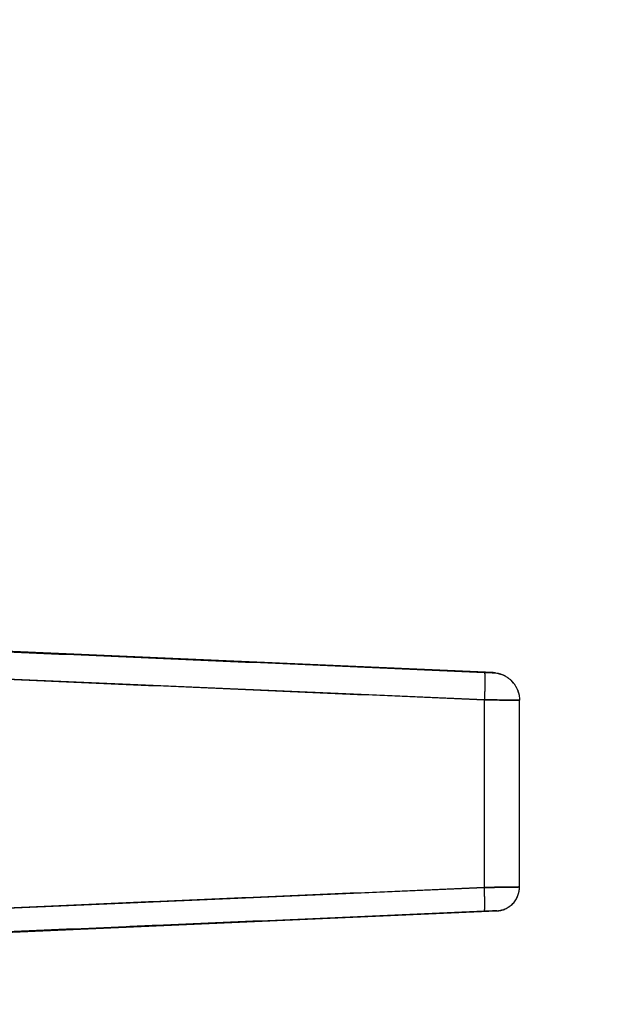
# Model space of a CAD drawing. Header units: millimetres. Extents: x 18 to 610, y -123 to 280.
# Tile 78 of 87: x 462 to 478, y 226 to 253. Entities that reach past the tile are written whole.
import ezdxf

# ---------------------------------------------------------------- set-up
doc = ezdxf.new("R2010")
doc.units = ezdxf.units.MM
doc.linetypes.add('SOLID', pattern=[0])
doc.styles.add('Arial', font='Arial.ttf', dxfattribs={"height": 5})
doc.dimstyles.get("Standard").update_dxf_attribs({"dimtxt": 5, "dimasz": 5, "dimexe": 0.18, "dimexo": 0.0625, "dimgap": 0.09, "dimtad": 0, "dimtih": 1, "dimtoh": 1, "dimdec": 4, "dimzin": 0, "dimdsep": 46, "dimtxsty": 'Arial', "dimcen": 0.09, "dimadec": 0, "dimazin": 0, "dimtfac": 1, "dimtdec": 4, "dimtofl": 0, "dimtmove": 0, "dimatfit": 3, "dimfxl": 0, "dimtolj": 1, "dimtzin": 0, "dimarcsym": 0})

# ---------------------------------------------------------------- blocks, each defined once
blk = doc.blocks.new('*D8')
at = {"color": 0, "lineweight": -2}
for p, q in [((450.688, 244.405), (450.688, 273.002)), ((582.688, 221.386), (582.688, 273.002)), ((455.688, 271.602), (577.688, 271.602))]:
    blk.add_line(p, q, dxfattribs=at)
at = {"color": 0}
for points in [[(455.688, 272.435), (455.688, 270.768), (450.688, 271.602)], [(577.688, 270.768), (577.688, 272.435), (582.688, 271.602)]]:
    blk.add_solid(points, dxfattribs=at)
at = {"layer": 'Defpoints', "color": 0}
for p in [(582.688, 271.602), (450.688, 244.405), (582.688, 221.386)]:
    blk.add_point(p, dxfattribs=at)
at = {"color": 0, "lineweight": 9, "insert": (516.688, 276.654), "char_height": 5, "attachment_point": 5, "style": 'Arial'}
blk.add_mtext('\\A1;132.0', dxfattribs=at)
blk = doc.blocks.new('BlockOfViews_5')
at = {"linetype": 'SOLID', "lineweight": 30}
for p, q in [((474.97, 235.427, -4.51), (457.588, 236.186, -4.51)), ((474.731, 234.686, -1.968), (461.727, 235.245, -1.4)), ((475.036, 235.42, -2.965), (474.97, 235.427, -4.51)), ((475.303, 235.331, -2.965), (475.237, 235.366, -4.51)), ((475.529, 235.138, -2.966), (475.479, 235.197, -4.51)), ((475.638, 234.948, -4.51), (475.638, 234.943, -4.482)), ((475.66, 234.877, -2.967), (475.638, 234.948, -4.51)), ((474.731, 229.574, -1.968), (474.731, 234.686, -1.968)), ((475.688, 229.588, -2.967), (475.688, 234.676, -2.967)), ((475.688, 229.586, -4.51), (475.687, 229.586, -4.509)), ((461.727, 229.015, -1.4), (474.731, 229.574, -1.968)), ((475.46, 229.094, -2.966), (475.507, 229.136, -4.51)), ((457.888, 228.186, -4.51), (475.066, 228.936, -4.51)), ((475.067, 228.939, -2.969), (475.066, 228.939, -2.965))]:
    blk.add_line(p, q, dxfattribs=at)
for points, knots in [([(461.726, 235.995, -2.143), (463.894, 235.903, -2.239), (468.229, 235.717, -2.43), (472.564, 235.529, -2.62), (474.731, 235.435, -2.715)], [0, 0, 0, 0, 6.514585, 13.028925, 13.028925, 13.028925, 13.028925]), ([(461.727, 235.245, -1.4), (463.895, 235.154, -1.495), (468.229, 234.968, -1.684), (472.564, 234.78, -1.873), (474.731, 234.686, -1.968)], [0, 0, 0, 0, 6.514585, 13.028925, 13.028925, 13.028925, 13.028925]), ([(474.731, 235.435, -2.715), (474.738, 235.435, -2.715), (474.744, 235.434, -2.716), (474.758, 235.434, -2.717), (474.764, 235.434, -2.719), (474.777, 235.433, -2.721), (474.784, 235.433, -2.723), (474.797, 235.432, -2.727), (474.803, 235.432, -2.729), (474.815, 235.431, -2.734), (474.822, 235.431, -2.736), (474.834, 235.431, -2.742), (474.84, 235.43, -2.745), (474.851, 235.43, -2.752), (474.857, 235.43, -2.756), (474.868, 235.429, -2.763), (474.873, 235.429, -2.767), (474.884, 235.429, -2.776), (474.889, 235.428, -2.78), (474.898, 235.428, -2.789), (474.903, 235.428, -2.794), (474.912, 235.427, -2.804), (474.916, 235.427, -2.809), (474.924, 235.427, -2.82), (474.928, 235.427, -2.826), (474.935, 235.427, -2.837), (474.938, 235.426, -2.843), (474.945, 235.426, -2.855), (474.947, 235.426, -2.861), (474.953, 235.426, -2.873), (474.955, 235.426, -2.88), (474.959, 235.426, -2.892), (474.961, 235.426, -2.899), (474.964, 235.425, -2.912), (474.966, 235.425, -2.918), (474.968, 235.425, -2.932), (474.969, 235.425, -2.938), (474.97, 235.425, -2.952), (474.97, 235.425, -2.958), (474.97, 235.425, -2.965)], [0, 0, 0, 0, 0.019912, 0.019912, 0.0398239, 0.0398239, 0.0597359, 0.0597359, 0.0796479, 0.0796479, 0.0995599, 0.0995599, 0.1194718, 0.1194718, 0.1393838, 0.1393838, 0.1592958, 0.1592958, 0.1792077, 0.1792077, 0.1991197, 0.1991197, 0.2190317, 0.2190317, 0.2389437, 0.2389437, 0.2588556, 0.2588556, 0.2787676, 0.2787676, 0.2986796, 0.2986796, 0.3185915, 0.3185915, 0.3385035, 0.3385035, 0.3584155, 0.3584155, 0.3783275, 0.3783275, 0.3783275, 0.3783275]), ([(474.731, 235.435, -2.715), (474.747, 235.434, -2.716), (474.771, 235.433, -2.719), (474.801, 235.432, -2.728), (474.824, 235.431, -2.737), (474.845, 235.43, -2.748), (474.865, 235.429, -2.76), (474.884, 235.429, -2.775), (474.901, 235.428, -2.792), (474.917, 235.427, -2.81), (474.931, 235.427, -2.829), (474.943, 235.426, -2.85), (474.953, 235.426, -2.872), (474.96, 235.426, -2.894), (474.968, 235.425, -2.925), (474.97, 235.425, -2.949), (474.97, 235.425, -2.965)], [0, 0, 0, 0, 0.128935, 0.193358, 0.257756, 0.322129, 0.386482, 0.450816, 0.515132, 0.57944, 0.643736, 0.708021, 0.772299, 0.836571, 0.900838, 1.029368, 1.029368, 1.029368, 1.029368]), ([(474.97, 235.425, -2.965), (474.97, 235.425, -2.992), (474.97, 235.425, -3.019), (474.97, 235.426, -3.073), (474.97, 235.426, -3.101), (474.97, 235.426, -3.155), (474.97, 235.426, -3.182), (474.97, 235.426, -3.236), (474.97, 235.426, -3.263), (474.97, 235.426, -3.317), (474.97, 235.426, -3.344), (474.97, 235.426, -3.399), (474.97, 235.426, -3.426), (474.97, 235.427, -3.48), (474.97, 235.427, -3.507), (474.97, 235.427, -3.561), (474.97, 235.427, -3.588), (474.97, 235.427, -3.643), (474.97, 235.427, -3.67), (474.97, 235.427, -3.724), (474.97, 235.427, -3.751), (474.97, 235.427, -3.805), (474.97, 235.427, -3.832), (474.97, 235.427, -3.887), (474.97, 235.427, -3.914), (474.97, 235.427, -3.968), (474.97, 235.427, -3.995), (474.97, 235.427, -4.049), (474.97, 235.427, -4.076), (474.97, 235.427, -4.13), (474.97, 235.427, -4.158), (474.97, 235.427, -4.212), (474.97, 235.427, -4.239), (474.97, 235.427, -4.293), (474.97, 235.427, -4.32), (474.97, 235.427, -4.374), (474.97, 235.427, -4.401), (474.97, 235.427, -4.456), (474.97, 235.427, -4.483), (474.97, 235.427, -4.51)], [0, 0, 0, 0, 0.0061437, 0.0061437, 0.0122874, 0.0122874, 0.0184311, 0.0184311, 0.0245748, 0.0245748, 0.0307185, 0.0307185, 0.0368621, 0.0368621, 0.0430058, 0.0430058, 0.0491495, 0.0491495, 0.0552932, 0.0552932, 0.0614369, 0.0614369, 0.0675806, 0.0675806, 0.0737243, 0.0737243, 0.079868, 0.079868, 0.0860117, 0.0860117, 0.0921554, 0.0921554, 0.098299, 0.098299, 0.1044427, 0.1044427, 0.1105864, 0.1105864, 0.1167301, 0.1167301, 0.1167301, 0.1167301]), ([(475.688, 234.676, -2.967), (475.688, 234.676, -2.94), (475.687, 234.676, -2.913), (475.682, 234.676, -2.86), (475.679, 234.676, -2.833), (475.67, 234.676, -2.78), (475.665, 234.676, -2.754), (475.652, 234.676, -2.702), (475.645, 234.676, -2.676), (475.628, 234.676, -2.625), (475.618, 234.677, -2.6), (475.597, 234.677, -2.551), (475.586, 234.677, -2.526), (475.561, 234.677, -2.479), (475.547, 234.677, -2.456), (475.519, 234.677, -2.41), (475.503, 234.678, -2.388), (475.471, 234.678, -2.345), (475.454, 234.678, -2.325), (475.419, 234.678, -2.284), (475.4, 234.679, -2.265), (475.362, 234.679, -2.228), (475.342, 234.679, -2.21), (475.3, 234.68, -2.176), (475.279, 234.68, -2.16), (475.235, 234.68, -2.13), (475.212, 234.681, -2.115), (475.166, 234.681, -2.088), (475.142, 234.681, -2.076), (475.094, 234.682, -2.053), (475.069, 234.682, -2.042), (475.019, 234.683, -2.023), (474.994, 234.683, -2.015), (474.942, 234.683, -2), (474.916, 234.684, -1.993), (474.864, 234.684, -1.982), (474.838, 234.685, -1.978), (474.785, 234.685, -1.971), (474.758, 234.685, -1.969), (474.731, 234.686, -1.968)], [0, 0, 0, 0, 0.080504, 0.080504, 0.161008, 0.161008, 0.241512, 0.241512, 0.322016, 0.322016, 0.40252, 0.40252, 0.483024, 0.483024, 0.563528, 0.563528, 0.644032, 0.644032, 0.724536, 0.724536, 0.805039, 0.805039, 0.885543, 0.885543, 0.966047, 0.966047, 1.046551, 1.046551, 1.127055, 1.127055, 1.207559, 1.207559, 1.288063, 1.288063, 1.368567, 1.368567, 1.449071, 1.449071, 1.529575, 1.529575, 1.529575, 1.529575]), ([(474.731, 234.686, -1.968), (474.795, 234.685, -1.971), (474.89, 234.684, -1.984), (475.012, 234.683, -2.02), (475.101, 234.682, -2.055), (475.186, 234.681, -2.098), (475.266, 234.68, -2.15), (475.342, 234.679, -2.209), (475.411, 234.679, -2.274), (475.474, 234.678, -2.346), (475.529, 234.677, -2.424), (475.577, 234.677, -2.507), (475.617, 234.677, -2.594), (475.648, 234.676, -2.684), (475.678, 234.676, -2.808), (475.688, 234.676, -2.903), (475.688, 234.676, -2.967)], [0, 0, 0, 0, 0.128935, 0.193358, 0.257756, 0.322129, 0.386482, 0.450816, 0.515132, 0.57944, 0.643736, 0.708021, 0.772299, 0.836571, 0.900838, 1.029368, 1.029368, 1.029368, 1.029368]), ([(474.731, 229.574, -1.968), (474.758, 229.575, -1.969), (474.785, 229.575, -1.971), (474.838, 229.576, -1.978), (474.864, 229.576, -1.982), (474.916, 229.577, -1.993), (474.942, 229.578, -2), (474.994, 229.578, -2.015), (475.019, 229.579, -2.023), (475.069, 229.58, -2.042), (475.094, 229.58, -2.053), (475.142, 229.581, -2.076), (475.166, 229.581, -2.088), (475.212, 229.582, -2.115), (475.235, 229.582, -2.13), (475.279, 229.583, -2.16), (475.3, 229.583, -2.176), (475.342, 229.583, -2.21), (475.362, 229.584, -2.228), (475.4, 229.584, -2.265), (475.419, 229.585, -2.285), (475.454, 229.585, -2.325), (475.471, 229.585, -2.346), (475.504, 229.586, -2.388), (475.519, 229.586, -2.411), (475.547, 229.586, -2.456), (475.561, 229.587, -2.479), (475.586, 229.587, -2.527), (475.597, 229.587, -2.551), (475.618, 229.587, -2.6), (475.628, 229.587, -2.625), (475.645, 229.588, -2.676), (475.652, 229.588, -2.702), (475.665, 229.588, -2.754), (475.67, 229.588, -2.78), (475.679, 229.588, -2.833), (475.682, 229.588, -2.86), (475.687, 229.588, -2.913), (475.688, 229.588, -2.94), (475.688, 229.588, -2.967)], [0, 0, 0, 0, 0.080183, 0.080183, 0.160365, 0.160365, 0.240548, 0.240548, 0.32073, 0.32073, 0.400913, 0.400913, 0.481096, 0.481096, 0.561278, 0.561278, 0.641461, 0.641461, 0.721644, 0.721644, 0.801826, 0.801826, 0.882009, 0.882009, 0.962191, 0.962191, 1.042374, 1.042374, 1.122557, 1.122557, 1.202739, 1.202739, 1.282922, 1.282922, 1.363105, 1.363105, 1.443287, 1.443287, 1.52347, 1.52347, 1.52347, 1.52347]), ([(475.688, 229.588, -2.967), (475.688, 229.588, -2.903), (475.678, 229.588, -2.808), (475.648, 229.588, -2.684), (475.617, 229.587, -2.594), (475.577, 229.587, -2.507), (475.529, 229.586, -2.424), (475.474, 229.585, -2.346), (475.411, 229.584, -2.274), (475.342, 229.583, -2.209), (475.266, 229.582, -2.15), (475.186, 229.581, -2.098), (475.101, 229.58, -2.055), (475.012, 229.579, -2.02), (474.89, 229.577, -1.984), (474.795, 229.575, -1.971), (474.731, 229.574, -1.968)], [0, 0, 0, 0, 0.13686, 0.205291, 0.273726, 0.342166, 0.410612, 0.479065, 0.547529, 0.615998, 0.684481, 0.752979, 0.821495, 0.89003, 0.958587, 1.095776, 1.095776, 1.095776, 1.095776]), ([(474.731, 229.574, -1.968), (472.564, 229.48, -1.873), (469.855, 229.363, -1.755), (466.604, 229.223, -1.613), (464.436, 229.13, -1.519), (462.811, 229.061, -1.448), (461.727, 229.015, -1.4)], [0, 0, 0, 0, 6.514319, 8.14292, 9.771538, 13.028865, 13.028865, 13.028865, 13.028865]), ([(474.731, 228.925, -2.615), (472.564, 228.831, -2.52), (469.855, 228.714, -2.402), (466.603, 228.574, -2.259), (464.436, 228.481, -2.163), (462.81, 228.412, -2.092), (461.727, 228.366, -2.044)], [0, 0, 0, 0, 6.514319, 8.14292, 9.771538, 13.028865, 13.028865, 13.028865, 13.028865]), ([(475.066, 228.939, -2.965), (475.066, 228.939, -2.956), (475.066, 228.939, -2.947), (475.064, 228.939, -2.928), (475.063, 228.939, -2.918), (475.06, 228.938, -2.9), (475.058, 228.938, -2.891), (475.053, 228.938, -2.873), (475.051, 228.938, -2.863), (475.045, 228.938, -2.846), (475.041, 228.938, -2.837), (475.034, 228.938, -2.82), (475.03, 228.937, -2.811), (475.021, 228.937, -2.794), (475.017, 228.937, -2.786), (475.007, 228.937, -2.77), (475.001, 228.936, -2.763), (474.99, 228.936, -2.748), (474.984, 228.936, -2.74), (474.972, 228.935, -2.726), (474.965, 228.935, -2.719), (474.952, 228.934, -2.706), (474.945, 228.934, -2.7), (474.93, 228.934, -2.688), (474.923, 228.933, -2.683), (474.907, 228.933, -2.672), (474.899, 228.932, -2.667), (474.883, 228.932, -2.658), (474.875, 228.931, -2.653), (474.858, 228.931, -2.645), (474.849, 228.93, -2.642), (474.832, 228.929, -2.635), (474.823, 228.929, -2.632), (474.805, 228.928, -2.627), (474.796, 228.928, -2.624), (474.778, 228.927, -2.62), (474.768, 228.927, -2.619), (474.75, 228.926, -2.616), (474.74, 228.925, -2.616), (474.731, 228.925, -2.615)], [0, 0, 0, 0, 0.00212642, 0.00212642, 0.00425283, 0.00425283, 0.00637925, 0.00637925, 0.00850566, 0.00850566, 0.01063208, 0.01063208, 0.0127585, 0.0127585, 0.01488491, 0.01488491, 0.01701133, 0.01701133, 0.01913774, 0.01913774, 0.02126416, 0.02126416, 0.02339058, 0.02339058, 0.02551699, 0.02551699, 0.02764341, 0.02764341, 0.02976983, 0.02976983, 0.03189624, 0.03189624, 0.03402266, 0.03402266, 0.03614907, 0.03614907, 0.03827549, 0.03827549, 0.04040191, 0.04040191, 0.04040191, 0.04040191]), ([(475.066, 228.939, -2.965), (475.066, 228.939, -2.943), (475.063, 228.939, -2.91), (475.052, 228.938, -2.866), (475.041, 228.938, -2.835), (475.027, 228.937, -2.804), (475.01, 228.937, -2.775), (474.991, 228.936, -2.748), (474.969, 228.935, -2.723), (474.945, 228.934, -2.7), (474.918, 228.933, -2.679), (474.89, 228.932, -2.661), (474.86, 228.931, -2.646), (474.829, 228.929, -2.633), (474.787, 228.927, -2.621), (474.753, 228.926, -2.616), (474.731, 228.925, -2.615)], [0, 0, 0, 0, 0.13686, 0.205291, 0.273726, 0.342166, 0.410612, 0.479065, 0.547529, 0.615998, 0.684481, 0.752979, 0.821495, 0.89003, 0.958587, 1.095776, 1.095776, 1.095776, 1.095776]), ([(475.066, 228.936, -4.51), (475.066, 228.936, -4.483), (475.066, 228.936, -4.456), (475.066, 228.936, -4.401), (475.066, 228.936, -4.374), (475.066, 228.936, -4.32), (475.066, 228.936, -4.293), (475.066, 228.937, -4.239), (475.066, 228.937, -4.212), (475.066, 228.937, -4.158), (475.066, 228.937, -4.13), (475.066, 228.937, -4.076), (475.066, 228.937, -4.049), (475.066, 228.937, -3.995), (475.066, 228.937, -3.968), (475.066, 228.937, -3.914), (475.066, 228.937, -3.887), (475.066, 228.937, -3.832), (475.066, 228.937, -3.805), (475.066, 228.937, -3.751), (475.066, 228.937, -3.724), (475.066, 228.937, -3.67), (475.066, 228.937, -3.643), (475.066, 228.937, -3.589), (475.066, 228.937, -3.561), (475.066, 228.937, -3.507), (475.066, 228.937, -3.48), (475.066, 228.938, -3.426), (475.066, 228.938, -3.399), (475.066, 228.938, -3.345), (475.066, 228.938, -3.318), (475.066, 228.938, -3.263), (475.066, 228.938, -3.236), (475.066, 228.938, -3.182), (475.066, 228.938, -3.155), (475.066, 228.938, -3.101), (475.066, 228.938, -3.074), (475.066, 228.938, -3.02), (475.066, 228.939, -2.992), (475.066, 228.939, -2.965)], [0, 0, 0, 0, 0.00333451, 0.00333451, 0.00666902, 0.00666902, 0.01000352, 0.01000352, 0.01333803, 0.01333803, 0.01667254, 0.01667254, 0.02000705, 0.02000705, 0.02334155, 0.02334155, 0.02667606, 0.02667606, 0.03001057, 0.03001057, 0.03334508, 0.03334508, 0.03667958, 0.03667958, 0.04001409, 0.04001409, 0.0433486, 0.0433486, 0.04668311, 0.04668311, 0.05001761, 0.05001761, 0.05335212, 0.05335212, 0.05668663, 0.05668663, 0.06002114, 0.06002114, 0.06335564, 0.06335564, 0.06335564, 0.06335564])]:
    blk.add_open_spline(points, degree=3, knots=knots, dxfattribs=at)
for points, weights in [([(474.731, 235.435, -2.715), (474.764, 235.431, -1.97), (474.731, 234.686, -1.968)], [1, 0.708922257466, 1]), ([(474.731, 235.435, -2.715), (474.764, 235.431, -1.97), (474.731, 234.686, -1.968)], [1, 0.708922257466, 1]), ([(474.97, 235.427, -4.51), (475.688, 235.396, -4.51), (475.688, 234.678, -4.51)], [1, 0.72236396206, 1]), ([(474.97, 235.425, -2.965), (475.688, 235.394, -2.965), (475.688, 234.676, -2.967)], [1, 0.722333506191, 1]), ([(474.97, 235.425, -2.965), (475.688, 235.394, -2.965), (475.688, 234.676, -2.967)], [1, 0.722333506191, 1]), ([(475.066, 228.939, -2.965), (475.688, 228.966, -2.965), (475.688, 229.588, -2.967)], [1, 0.722333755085, 1]), ([(475.066, 228.939, -2.965), (475.688, 228.966, -2.965), (475.688, 229.588, -2.967)], [1, 0.722333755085, 1]), ([(475.066, 228.936, -4.51), (475.688, 228.964, -4.51), (475.688, 229.586, -4.51)], [1, 0.72236396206, 1]), ([(474.731, 228.925, -2.615), (474.759, 228.929, -1.969), (474.731, 229.574, -1.968)], [1, 0.708985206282, 1]), ([(474.731, 228.925, -2.615), (474.759, 228.929, -1.969), (474.731, 229.574, -1.968)], [1, 0.708985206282, 1])]:
    blk.add_rational_spline(points, weights, degree=2, dxfattribs=at)
for points in [[(474.97, 235.425, -2.965), (474.97, 235.427, -3.737), (474.97, 235.427, -4.51)], [(475.688, 229.586, -4.51), (475.688, 229.586, -3.738), (475.688, 229.588, -2.967)], [(475.066, 228.936, -4.51), (475.066, 228.936, -3.738), (475.066, 228.939, -2.965)]]:
    blk.add_open_spline(points, degree=2, dxfattribs=at)

msp = doc.modelspace()

# ---------------------------------------------------------------- block references
msp.add_blockref('BlockOfViews_5', (0, 0))

# ---------------------------------------------------------------- dimensions: what is measured, and where the dimension line sits
at = {"lineweight": 9}
dim = msp.add_linear_dim(base=(582.688, 271.602), p1=(450.688, 244.405), p2=(582.688, 221.386), dimstyle='Standard', override={"dimtxt": 5, "dimasz": 5, "dimexe": 1.4, "dimexo": 0, "dimgap": 2.5, "dimtad": 1, "dimtih": 0, "dimtoh": 1, "dimdec": 1, "dimlfac": 1, "dimpost": '<>', "dimsah": 1, "dimse1": 0, "dimse2": 0, "dimtix": 1}, dxfattribs=at)
dim.commit()
dim.dimension.update_dxf_attribs({"geometry": '*D8', "text_midpoint": (516.688, 271.602), "dimtype": 160})

doc.saveas('drawing.dxf')
